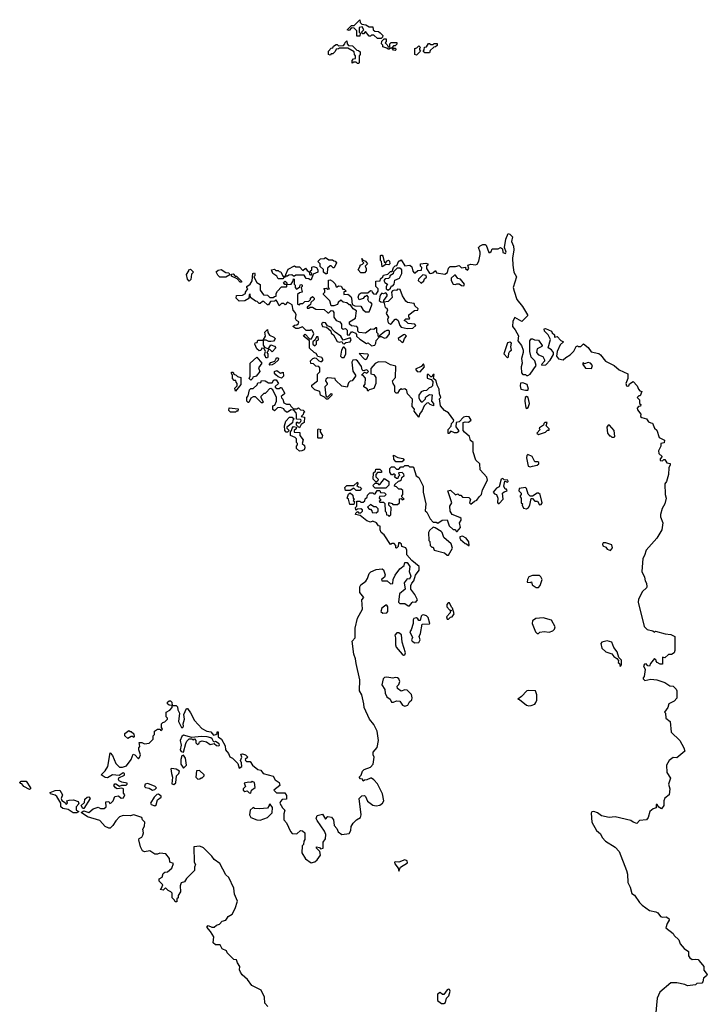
# Model space of a CAD drawing. Extents: x 1980017 to 2252640, y 74400 to 266395.
# Tile 43 of 256: x 2087172 to 2092982, y 140934 to 149260. Entities that reach past the tile are written whole.
import ezdxf

# ---------------------------------------------------------------- set-up
doc = ezdxf.new("R2010")
doc.units = 0

msp = doc.modelspace()

# ---------------------------------------------------------------- linework, layer by layer
at = {"layer": '0CON20XD'}
for points in [[(2090225, 149100), (2090195, 149100), (2090165, 149130), (2090145, 149130), (2090135, 149120), (2090125, 149120), (2090095, 149160), (2090078.3, 149141.7), (2090071.7, 149141.7), (2090060, 149155), (2090080, 149175), (2090065, 149200), (2090040, 149195), (2090040, 149155), (2090050, 149145), (2090045, 149120), (2090021.7, 149121.7), (2090020, 149165), (2089998.3, 149188.3), (2089975, 149190), (2089955, 149170), (2089940, 149175), (2089975, 149210), (2089998.3, 149211.7), (2090045, 149260), (2090050, 149235), (2090061.7, 149221.7), (2090097.5, 149217.5), (2090125, 149200), (2090155, 149200), (2090160, 149175), (2090171.7, 149161.7), (2090205, 149160), (2090218.3, 149148.3), (2090240, 149125), (2090238.3, 149111.7), (2090225, 149100)], [(2090035, 148890), (2090025, 148890), (2090015, 148900), (2089995, 148900), (2089981.7, 148891.7), (2089980, 148915), (2089991.7, 148928.3), (2090008.3, 148931.7), (2090010, 148955), (2090000, 148965), (2089998.3, 148988.3), (2089945, 149020), (2089875, 149020), (2089867, 149013), (2089845, 149010), (2089838.3, 148991.7), (2089818.3, 148971.7), (2089805, 148970), (2089795, 148960), (2089780, 148965), (2089780, 148995), (2089805, 149020), (2089818.3, 149021.7), (2089822.5, 149035), (2089845, 149050), (2089855, 149050), (2089865, 149040), (2089908.3, 149041.7), (2089920, 149055), (2089921.7, 149068.3), (2089935, 149080), (2089940, 149055), (2089951.7, 149041.7), (2089985, 149040), (2090021.7, 149001.7), (2090035, 149000), (2090048.3, 148988.3), (2090050, 148965), (2090040, 148955), (2090040, 148895), (2090035, 148890)], [(2090345, 149000), (2090331.7, 149001.7), (2090320, 149020), (2090305, 149020), (2090295, 149010), (2090285, 149010), (2090275, 149020), (2090241.7, 149031.7), (2090240, 149045), (2090230, 149055), (2090231.7, 149078.3), (2090251.7, 149098.3), (2090268.3, 149098.3), (2090270, 149075), (2090260, 149065), (2090278.3, 149048.3), (2090285, 149030), (2090298.3, 149031.7), (2090300, 149055), (2090311.7, 149068.3), (2090358.3, 149068.3), (2090358.3, 149051.7), (2090345, 149040), (2090331.7, 149038.3), (2090320, 149025), (2090320, 149020), (2090348.3, 149018.3), (2090350, 149005), (2090345, 149000)], [(2090525, 148960), (2090510, 148965), (2090510, 149015), (2090528.3, 149021.7), (2090545, 149040), (2090560, 149025), (2090550, 149015), (2090550, 149005), (2090560, 148995), (2090525, 148960)], [(2090635, 148980), (2090595, 148980), (2090581.7, 148991.7), (2090590, 149005), (2090591.7, 149028.3), (2090608.3, 149031.7), (2090625, 149060), (2090635, 149060), (2090645, 149050), (2090665, 149050), (2090675, 149060), (2090698.3, 149058.3), (2090698.3, 149041.7), (2090685, 149030), (2090671.7, 149028.3), (2090641.7, 148998.3), (2090635, 148980)], [(2090346.7, 146233.3), (2090349.3, 146329.3), (2090305, 146342.5), (2090265, 146363.3), (2090205, 146367.5), (2090177, 146353), (2090138.3, 146311.7), (2090140, 146265), (2090165, 146260), (2090180, 146235), (2090182.5, 146185), (2090165, 146142.5), (2090125, 146130), (2090115, 146120), (2090108.3, 146138.3), (2090080, 146155), (2090080, 146165), (2090091.7, 146178.3), (2090095, 146230), (2090075, 146250), (2090060, 146255), (2090085, 146280), (2090105, 146270), (2090120, 146285), (2090105, 146300), (2090075, 146290), (2090065, 146300), (2090058.8, 146328.8), (2090026.4, 146376.4), (2090013, 146383), (2089988.3, 146381.7), (2089977.5, 146365), (2089986.7, 146286.7), (2090010, 146255), (2090010, 146245), (2089980, 146205), (2089965, 146202.5), (2089951.7, 146188.3), (2089938.3, 146151.7), (2089895, 146160), (2089841.7, 146211.7), (2089837, 146227), (2089775, 146232.5), (2089759.3, 146220.7), (2089756.7, 146205), (2089770, 146185), (2089770, 146175), (2089750, 146155), (2089758.3, 146078.3), (2089765, 146070), (2089775, 146070), (2089805, 146100), (2089810, 146095), (2089810, 146085), (2089775, 146050), (2089765, 146050), (2089748.3, 146068.3), (2089713.8, 146083.8), (2089706.7, 146116.7), (2089665, 146130), (2089640, 146155), (2089641.7, 146168.3), (2089687.5, 146205), (2089688.3, 146261.7), (2089707, 146283), (2089707.5, 146315), (2089698.3, 146328.3), (2089675, 146330), (2089655, 146350), (2089631.7, 146351.7), (2089630, 146375), (2089650, 146395), (2089665, 146400), (2089678.3, 146398.3), (2089700, 146375), (2089715, 146370), (2089725, 146370), (2089737.5, 146385), (2089725, 146402.5), (2089691.7, 146411.7), (2089676.7, 146436.7), (2089660, 146445), (2089621.7, 146481.7), (2089620, 146545), (2089570, 146585), (2089585, 146600), (2089621.7, 146561.7), (2089638.3, 146561.7), (2089657.5, 146605), (2089645, 146630), (2089635, 146640), (2089625, 146632.5), (2089593, 146633), (2089561.7, 146661.7), (2089525, 146650), (2089505, 146650), (2089480, 146665), (2089493, 146677), (2089515, 146680), (2089528.3, 146691.7), (2089530, 146705), (2089510, 146715), (2089503, 146733), (2089507.5, 146765), (2089500, 146785), (2089482.5, 146805), (2089475, 146847.5), (2089435, 146870), (2089415, 146850), (2089405, 146860), (2089385, 146860), (2089365, 146840), (2089348.3, 146878.3), (2089335, 146890), (2089325, 146880), (2089291.7, 146878.3), (2089275, 146850), (2089265, 146850), (2089235, 146877.5), (2089223, 146877), (2089205, 146860), (2089195, 146860), (2089178.3, 146878.3), (2089165, 146880), (2089121.7, 146911.7), (2089120, 146940), (2089110, 146935), (2089108.3, 146901.7), (2089075, 146882.5), (2089025, 146880), (2089000, 146905), (2089003.3, 146926.7), (2089055, 146930), (2089080, 146945), (2089080, 146955), (2089100, 146985), (2089090, 146995), (2089090, 147005), (2089120, 147025), (2089137, 147053), (2089142.5, 147115), (2089155, 147120), (2089160, 147115), (2089157.5, 147095), (2089150, 147085), (2089177, 147037), (2089205, 147020), (2089202.5, 146972.5), (2089233, 146933), (2089265, 146930), (2089285, 146910), (2089315, 146910), (2089325, 146920), (2089338.3, 146921.7), (2089340, 146945), (2089350, 146965), (2089385, 147000), (2089425, 147000), (2089430, 147005), (2089430, 147020), (2089411.7, 147021.7), (2089401.7, 147038.3), (2089415, 147050), (2089430, 147035), (2089430, 147020), (2089467, 147023), (2089480, 147045), (2089485, 147070), (2089490, 147065), (2089490, 147025), (2089500, 147015), (2089500, 146995), (2089511.7, 146981.7), (2089538.3, 147001.7), (2089541.7, 147018.3), (2089555, 147020), (2089560, 147015), (2089560, 147005), (2089550, 146995), (2089560, 146955), (2089535, 146950), (2089520, 146935), (2089520, 146855), (2089535, 146850), (2089545, 146860), (2089565, 146860), (2089581.7, 146878.3), (2089615, 146880), (2089630, 146895), (2089630, 146905), (2089645, 146920), (2089660, 146905), (2089660, 146895), (2089631.7, 146868.3), (2089628.3, 146851.7), (2089601.7, 146828.3), (2089601.7, 146821.7), (2089615, 146820), (2089625, 146830), (2089645, 146830), (2089675, 146812.5), (2089745, 146810), (2089775, 146780), (2089785, 146780), (2089805, 146800), (2089818.3, 146798.3), (2089827.5, 146785), (2089827.5, 146745), (2089847, 146717), (2089877.5, 146705), (2089890, 146685), (2089890, 146655), (2089905, 146642.5), (2089925, 146650), (2089940, 146635), (2089940, 146595), (2089957, 146593), (2089975, 146620), (2089985, 146620), (2090008.3, 146608.3), (2090017.5, 146597.5), (2090017.5, 146585), (2090045, 146557.5), (2090103, 146523), (2090117, 146527), (2090145, 146502.5), (2090173, 146507), (2090182.5, 146525), (2090183, 146547), (2090210, 146575), (2090200, 146585), (2090200, 146605), (2090190, 146615), (2090190, 146655), (2090180, 146655), (2090165, 146640), (2090138.3, 146641.7), (2090095, 146610), (2090040, 146615), (2090030, 146625), (2090030, 146655), (2090020, 146665), (2089975, 146670), (2089960, 146685), (2089960, 146705), (2090010, 146735), (2090018.3, 146798.3), (2089990, 146815), (2089967.5, 146847.5), (2089955, 146850), (2089937, 146867), (2089905, 146870), (2089885, 146887.5), (2089861.7, 146868.3), (2089858.3, 146851.7), (2089825, 146840), (2089805, 146840), (2089793.6, 146883.6), (2089740, 146935), (2089740, 146945), (2089750, 146955), (2089750, 146975), (2089741.7, 146988.3), (2089765, 146990), (2089775, 146980), (2089790, 146985), (2089780, 146995), (2089782.5, 147057.5), (2089795, 147060), (2089815, 147050), (2089837.5, 147027.5), (2089845, 147000), (2089855, 147000), (2089865, 147010), (2089887, 147007), (2089901.7, 146981.7), (2089915, 146980), (2089928.3, 146968.3), (2089928.3, 146961.7), (2089911.7, 146958.3), (2089910, 146935), (2089945, 146940), (2089969.3, 146919.3), (2089976.4, 146906.4), (2089981.7, 146851.7), (2090005, 146840), (2090055, 146837.5), (2090070.7, 146810.7), (2090095, 146790), (2090125, 146790), (2090150, 146855), (2090138.3, 146868.3), (2090125, 146870), (2090121.7, 146878.3), (2090112.5, 146895), (2090120, 146915), (2090105, 146930), (2090095, 146920), (2090085, 146920), (2090075, 146902.5), (2090041.7, 146891.7), (2090032.5, 146915), (2090040.7, 146939.3), (2090058.3, 146951.7), (2090115, 146950), (2090135, 146970), (2090148.3, 146968.3), (2090150, 146955), (2090161.7, 146941.7), (2090185, 146940), (2090200, 146965), (2090200, 146985), (2090180, 147005), (2090181.7, 147048.3), (2090218.3, 147051.7), (2090221.7, 147068.3), (2090240, 147085), (2090245, 147100), (2090281.7, 147108.3), (2090305, 147130), (2090318.3, 147131.7), (2090330, 147165), (2090345, 147180), (2090358.3, 147181.7), (2090375, 147220), (2090385, 147220), (2090395, 147230), (2090425, 147177.5), (2090470, 147185), (2090485, 147170), (2090493, 147133), (2090505, 147120), (2090515, 147120), (2090535, 147140), (2090568.3, 147141.7), (2090570, 147165), (2090560, 147175), (2090560, 147195), (2090605, 147200), (2090620, 147195), (2090620, 147185), (2090610, 147175), (2090610, 147155), (2090635, 147117.5), (2090645, 147112.5), (2090661.7, 147118.3), (2090685, 147140), (2090695, 147120), (2090765, 147107.5), (2090786.7, 147123.3), (2090795, 147160), (2090808.3, 147171.7), (2090855, 147173.3), (2090885, 147182.5), (2090905, 147162.5), (2090938.3, 147168.3), (2090940, 147155), (2090955, 147142.5), (2090967.5, 147155), (2090960, 147185), (2090985, 147192.5), (2091025, 147187.5), (2091036.7, 147193.3), (2091051.7, 147218.3), (2091062.5, 147275), (2091062.5, 147295), (2091050, 147335), (2091061.7, 147348.3), (2091085, 147360), (2091105, 147360), (2091113, 147353), (2091135, 147290), (2091145, 147290), (2091155, 147300), (2091165, 147322.5), (2091215, 147323.3), (2091235, 147332.5), (2091251.7, 147321.7), (2091255, 147292.5), (2091277, 147283), (2091282.5, 147295), (2091270, 147335), (2091280, 147405), (2091298.3, 147451.7), (2091315, 147447.5), (2091336.2, 147425), (2091326.7, 147385), (2091345.8, 147344.2), (2091348.6, 147315), (2091335.8, 147244.2), (2091338.8, 147185), (2091348.8, 147125), (2091368.8, 147085), (2091343.3, 146995), (2091349.2, 146965), (2091373.3, 146895), (2091420, 146835), (2091462.5, 146765), (2091462.5, 146755), (2091415, 146707.5), (2091355, 146742.5), (2091339.3, 146710.7), (2091337.5, 146665), (2091358.8, 146638.8), (2091386.7, 146586.7), (2091380, 146545), (2091411.2, 146505), (2091426, 146465), (2091426.2, 146445), (2091412, 146395), (2091418, 146355), (2091410, 146325), (2091411.2, 146275), (2091425, 146260), (2091445, 146260), (2091455, 146250), (2091465, 146250), (2091485, 146262.5), (2091537.5, 146335), (2091524.1, 146374.1), (2091495, 146407.5), (2091484, 146455), (2091482.5, 146545), (2091495, 146560), (2091505, 146562.5), (2091523.6, 146553.6), (2091555, 146550), (2091586.1, 146506.1), (2091583, 146497), (2091543.6, 146476.4), (2091540, 146445), (2091555, 146426.7), (2091593, 146413), (2091607.5, 146385), (2091607.5, 146372.5), (2091580, 146345), (2091585, 146340), (2091618.3, 146341.7)], [(2089765, 147110), (2089755, 147110), (2089740, 147125), (2089738.3, 147148.3), (2089711.7, 147171.7), (2089710, 147195), (2089692.5, 147215), (2089713, 147237), (2089745, 147240), (2089755, 147250), (2089785, 147230), (2089815, 147230), (2089825, 147220), (2089838.3, 147218.3), (2089850, 147205), (2089828.3, 147161.7), (2089821.7, 147161.7), (2089805, 147180), (2089795, 147180), (2089771.7, 147158.3), (2089770, 147115), (2089765, 147110)], [(2090085, 147120), (2090055, 147120), (2090032.5, 147145), (2090050, 147175), (2090050, 147185), (2090068.3, 147191.7), (2090080, 147205), (2090070, 147215), (2090070, 147230), (2090060, 147235), (2090065, 147240), (2090070, 147230), (2090095, 147217.5), (2090110, 147195), (2090090, 147175), (2090100, 147155), (2090100, 147135), (2090085, 147120)], [(2090235, 147170), (2090230, 147215), (2090220, 147225), (2090220, 147265), (2090225, 147270), (2090235, 147270), (2090241.7, 147261.7), (2090251.7, 147211.7), (2090265, 147200), (2090271.7, 147218.3), (2090287, 147227), (2090297, 147217), (2090300, 147195), (2090291.7, 147188.3), (2090265, 147190), (2090235, 147170)], [(2088605, 147050), (2088590, 147065), (2088582.5, 147105), (2088600, 147135), (2088600, 147145), (2088615, 147150), (2088640, 147125), (2088622.5, 147107.5), (2088617, 147063), (2088605, 147050)], [(2088861.7, 147081.7), (2088845, 147100), (2088833, 147127), (2088848.3, 147141.7), (2088875, 147147.5), (2088913, 147123), (2088938.3, 147118.3), (2088948.3, 147101.7), (2088915, 147082.5), (2088861.7, 147081.7)], [(2089635, 147060), (2089625, 147060), (2089615, 147070), (2089591.7, 147071.7), (2089575, 147100), (2089505, 147100), (2089495, 147090), (2089485, 147090), (2089471.7, 147101.7), (2089445, 147100), (2089435, 147090), (2089420, 147090), (2089418.3, 147081.7), (2089405, 147080), (2089395, 147070), (2089355, 147070), (2089345, 147090), (2089310, 147115), (2089300, 147145), (2089325, 147150), (2089335, 147140), (2089355, 147140), (2089365, 147130), (2089378.3, 147128.3), (2089395, 147090), (2089420, 147090), (2089420, 147105), (2089440.7, 147149.3), (2089495, 147177.5), (2089505, 147170), (2089535, 147170), (2089565, 147140), (2089588.3, 147158.3), (2089600, 147140), (2089618.3, 147128.3), (2089620, 147105), (2089635, 147100), (2089640, 147115), (2089630, 147125), (2089630, 147135), (2089640, 147145), (2089641.7, 147168.3), (2089655, 147172.5), (2089680, 147165), (2089690, 147145), (2089690, 147125), (2089651.7, 147108.3), (2089635, 147060)], [(2090285, 146972.5), (2090305, 146990), (2090315, 147010), (2090325, 147010), (2090337, 147023), (2090341.7, 147058.3), (2090380, 147075), (2090400, 147115), (2090400, 147145), (2090385, 147160), (2090361.7, 147158.3), (2090331.7, 147128.3), (2090328.3, 147111.7), (2090300, 147095), (2090298.3, 147081.7), (2090287.5, 147072.5), (2090261.2, 147068.8), (2090250, 147055), (2090257, 147037), (2090280, 147025), (2090267.5, 147005), (2090267.5, 146985), (2090285, 146972.5)], [(2089045, 147040), (2089035, 147040), (2089008.3, 147068.3), (2088961.7, 147091.7), (2088961.7, 147108.3), (2088975, 147110), (2088991.7, 147091.7), (2089005, 147090), (2089045, 147050), (2089045, 147040)], [(2090565, 147032.5), (2090588.3, 147051.7), (2090591.7, 147068.3), (2090608.3, 147081.7), (2090606.7, 147096.7), (2090578.3, 147101.7), (2090543, 147067), (2090540, 147055), (2090565, 147032.5)], [(2090925, 147010), (2090930, 147025), (2090896.4, 147066.4), (2090875, 147072.5), (2090855, 147100), (2090845, 147100), (2090817.5, 147075), (2090817.5, 147055), (2090835, 147022.5), (2090855, 147020), (2090865, 147027.5), (2090885, 147027.5), (2090905, 147012.5), (2090925, 147010)], [(2090445, 146650), (2090495, 146652.5), (2090520, 146675), (2090510, 146685), (2090455, 146690), (2090438.3, 146708.3), (2090420, 146715), (2090435, 146730), (2090465, 146730), (2090470, 146735), (2090460, 146745), (2090460, 146765), (2090508.3, 146801.7), (2090537.5, 146802.5), (2090540, 146815), (2090511.7, 146841.7), (2090505, 146860), (2090448.3, 146868.3), (2090435, 146880), (2090407.5, 146925), (2090388.3, 146978.3), (2090365, 146980), (2090355, 146970), (2090335, 146972.5), (2090323, 146967), (2090312.5, 146955), (2090318.3, 146911.7), (2090285, 146877.5), (2090250, 146870), (2090260, 146825), (2090275, 146820), (2090280, 146805), (2090270, 146775), (2090287.5, 146745), (2090280, 146725), (2090286.2, 146696.2), (2090305, 146686.7), (2090315, 146690), (2090343.6, 146726.4), (2090355, 146727.5), (2090370, 146715), (2090383.3, 146675), (2090395, 146660), (2090445, 146650)], [(2090250, 146870), (2090250, 146885), (2090277.5, 146925), (2090277, 146937), (2090265, 146950), (2090245, 146942.5), (2090233, 146947), (2090218.3, 146931.7), (2090210, 146885), (2090223, 146873), (2090245, 146870), (2090250, 146870)], [(2089265, 146400), (2089251.7, 146401.7), (2089250, 146415), (2089240, 146425), (2089250, 146455), (2089238.3, 146478.3), (2089218.3, 146481.7), (2089208.3, 146461.7), (2089195, 146460), (2089175, 146477.5), (2089160, 146515), (2089161.7, 146528.3), (2089178.3, 146531.7), (2089185, 146550), (2089230, 146550), (2089247.5, 146585), (2089243, 146617), (2089265, 146640), (2089270, 146615), (2089283.3, 146593.3), (2089320, 146575), (2089330, 146565), (2089327.5, 146555), (2089317, 146543), (2089295, 146537.5), (2089278.3, 146538.3), (2089255, 146550), (2089230, 146550), (2089228.3, 146508.3), (2089241.7, 146491.7), (2089265, 146480), (2089278.3, 146481.7), (2089295, 146510), (2089325, 146500), (2089337.5, 146485), (2089305, 146452.5), (2089285, 146470), (2089271.7, 146468.3), (2089270, 146455), (2089260, 146445), (2089270, 146435), (2089270, 146405), (2089265, 146400)], [(2089915, 146520), (2089928.3, 146531.7), (2089963, 146537), (2089972.5, 146555), (2089965, 146570), (2089905, 146550), (2089885, 146582.5), (2089837, 146617), (2089811.7, 146641.7), (2089806.7, 146656.7), (2089771.7, 146671.7), (2089755, 146697.5), (2089735, 146700), (2089721.7, 146688.3), (2089730, 146665), (2089765, 146660), (2089800, 146630), (2089805, 146610), (2089822.5, 146595), (2089855, 146537.5), (2089875, 146532.5), (2089895, 146540), (2089901.7, 146521.7), (2089915, 146520)], [(2090255, 146566.7), (2090275, 146572.5), (2090296.4, 146603.6), (2090297.5, 146627.5), (2090291.7, 146631.7), (2090275, 146632.5), (2090256.4, 146623.6), (2090210, 146585), (2090210, 146580), (2090225, 146580), (2090255, 146566.7)], [(2091618.3, 146341.7), (2091655, 146380), (2091681.7, 146428.3), (2091682.5, 146445), (2091665, 146467.5), (2091637.5, 146485), (2091656.4, 146556.4), (2091637.5, 146595), (2091607.5, 146625), (2091603.3, 146646.7), (2091615, 146650), (2091665, 146626.7), (2091671.7, 146611.7), (2091690, 146595), (2091690, 146575), (2091715, 146580), (2091745, 146547.5), (2091767.5, 146535), (2091740, 146510), (2091712.5, 146455), (2091707.5, 146415), (2091725, 146393.3), (2091765, 146382.5), (2091786.4, 146403.6), (2091822.5, 146425), (2091855, 146457.5), (2091873.6, 146496.4), (2091885, 146502.5), (2091895, 146496.7), (2091915, 146497.5), (2091935, 146520), (2091975, 146486.7), (2092000.5, 146450.5), (2092065, 146438), (2092081.2, 146425), (2092121.1, 146371.1), (2092195, 146336), (2092238.8, 146298.8), (2092310, 146265), (2092310, 146225), (2092293.3, 146185), (2092300, 146165), (2092305, 146160), (2092320, 146165), (2092325, 146180), (2092355, 146200), (2092390, 146165), (2092400, 146135), (2092411.7, 146121.7), (2092430, 146115), (2092415, 146080), (2092405, 146080), (2092390, 146065), (2092410, 146045), (2092410, 146015), (2092420, 146005), (2092418.3, 145991.7), (2092401.7, 145988.3), (2092390, 145975), (2092391.7, 145961.7), (2092420, 145925), (2092417.5, 145905), (2092430, 145895), (2092470, 145885), (2092485, 145860), (2092505, 145850), (2092518.3, 145848.3), (2092537.5, 145805), (2092555, 145790), (2092577, 145727), (2092620, 145705), (2092618.3, 145681.7), (2092590, 145675), (2092590, 145655), (2092570, 145615), (2092571.7, 145591.7), (2092600, 145565), (2092583, 145547), (2092583, 145533), (2092605, 145530), (2092615, 145540), (2092625, 145540), (2092641.7, 145511.7), (2092668.3, 145508.3), (2092670, 145495), (2092658.3, 145471.7), (2092653.3, 145415), (2092636.7, 145355), (2092622.5, 145335), (2092626.7, 145245), (2092634, 145215), (2092623.8, 145166.2), (2092602.3, 145127.7), (2092588, 145075), (2092588, 145055), (2092606.7, 145005), (2092597.5, 144945), (2092556.7, 144875), (2092466.2, 144775), (2092451.7, 144728.3), (2092436.7, 144705), (2092430, 144595), (2092452.5, 144545), (2092457.5, 144515), (2092470, 144495), (2092472.5, 144465), (2092470, 144455), (2092436, 144425), (2092401.3, 144358.7), (2092396.9, 144335), (2092448.3, 144128.3), (2092473.9, 144103.9), (2092521.7, 144091.7), (2092535, 144080), (2092545, 144090), (2092626.7, 144066.7), (2092675, 144060), (2092707.5, 144045), (2092708.8, 143925), (2092702.5, 143905), (2092679.3, 143890.7), (2092655, 143892.5), (2092625, 143862.5), (2092605, 143870), (2092605, 143810), (2092585, 143810), (2092560, 143825), (2092550, 143835), (2092550, 143845), (2092535, 143857.5), (2092503.9, 143816.1), (2092495, 143792.5), (2092480, 143795), (2092465, 143812.5), (2092450.7, 143809.3), (2092442.5, 143795), (2092456.7, 143765), (2092450, 143705), (2092440, 143695), (2092440, 143685), (2092455, 143672.5), (2092505, 143683.8), (2092555, 143678.8), (2092625, 143656.7), (2092665, 143626.7), (2092695, 143623.3), (2092718.6, 143598.6), (2092723.8, 143585), (2092725, 143522.5), (2092702.3, 143497.7), (2092657.5, 143475), (2092650, 143445), (2092620, 143405), (2092630, 143395), (2092632.5, 143355), (2092667.5, 143325), (2092678, 143235), (2092750.8, 143165), (2092785, 143102.5), (2092793.3, 143075), (2092725, 143017.5), (2092695, 143020), (2092660, 142995), (2092637.5, 142955), (2092640, 142895), (2092672.5, 142845), (2092656, 142795), (2092667.1, 142755), (2092661.2, 142705), (2092625, 142676.7), (2092615.7, 142655), (2092614, 142615), (2092595, 142587.5), (2092571.7, 142601.7), (2092557.5, 142625), (2092550, 142625), (2092550, 142595), (2092523.9, 142586.1), (2092496.7, 142565), (2092483.3, 142515), (2092470, 142495), (2092410.6, 142489.4), (2092387.5, 142462.5), (2092355, 142473.8), (2092335, 142489.2), (2092205, 142519.1), (2092154.5, 142514.5), (2092087.7, 142527.7), (2092054.2, 142554.2), (2092025, 142563.8), (2092007.5, 142562.5), (2092000.8, 142549.2), (2092006.7, 142475), (2092046.7, 142405), (2092080, 142375), (2092093.7, 142343.7), (2092123.1, 142313.1), (2092205, 142264.3), (2092236.5, 142226.5), (2092299.5, 142065), (2092306.9, 142035), (2092310.6, 141965), (2092330, 141925), (2092345, 141870), (2092368, 141858), (2092410, 141795), (2092433.1, 141773.1), (2092495, 141726.7), (2092547, 141717), (2092565, 141707.5), (2092586.4, 141676.4), (2092605, 141670), (2092635, 141672.5), (2092658.8, 141658.8), (2092660, 141645), (2092642.3, 141617.7), (2092631.7, 141581.7), (2092693, 141533), (2092702.5, 141515), (2092740.7, 141480.7), (2092753.3, 141445), (2092787.5, 141405), (2092825, 141380), (2092822.5, 141345), (2092835, 141327.5), (2092855, 141312.5), (2092885, 141316.7), (2092905, 141312.5), (2092915, 141302.5), (2092952.5, 141255), (2092953.8, 141223.8), (2092982.5, 141185), (2092976.4, 141173.6), (2092950, 141155), (2092946, 141125), (2092935, 141112.5), (2092895, 141110), (2092881.7, 141098.3), (2092815, 141090), (2092791.7, 141101.7), (2092725, 141116.2), (2092673.9, 141116.1), (2092582.6, 141037.4), (2092559.5, 140985), (2092545.6, 140835.6)], [(2089665, 146502.5), (2089680, 146515), (2089680, 146545), (2089697, 146553), (2089695, 146577.5), (2089681.2, 146578.8), (2089668.3, 146551.7), (2089650, 146535), (2089650, 146515), (2089665, 146502.5)], [(2090405, 146530), (2090415, 146540), (2090422.5, 146565), (2090440, 146585), (2090427, 146597), (2090413.9, 146596.1), (2090370, 146565), (2090371.7, 146551.7), (2090385, 146550), (2090405, 146530)], [(2089915, 146402.5), (2089927.5, 146435), (2089927, 146473), (2089915, 146490), (2089905, 146490), (2089890, 146465), (2089883.3, 146415), (2089895, 146402.5), (2089915, 146402.5)], [(2091295, 146400), (2091301.7, 146408.3), (2091305, 146440), (2091313.6, 146456.4), (2091327.5, 146465), (2091322.5, 146495), (2091327.5, 146525), (2091315, 146532.5), (2091293, 146527), (2091262, 146435), (2091295, 146400)], [(2089125, 146212.5), (2089110, 146225), (2089120, 146245), (2089120, 146355), (2089175, 146407.5), (2089217.5, 146355), (2089190, 146315), (2089200, 146285), (2089170, 146245), (2089141.7, 146238.3), (2089140, 146225), (2089125, 146212.5)], [(2089285, 146340), (2089280, 146345), (2089295, 146360), (2089328.3, 146371.7), (2089335, 146390), (2089345, 146400), (2089355, 146400), (2089360, 146395), (2089355, 146380), (2089325, 146352.5), (2089305, 146342.5), (2089285, 146340)], [(2090095, 146387.5), (2090105, 146392.5), (2090120, 146425), (2090113, 146433), (2090041.7, 146438.3), (2090081.7, 146391.7), (2090095, 146387.5)], [(2089385, 146230), (2089355, 146240), (2089335, 146257.5), (2089325, 146270), (2089323.6, 146286.4), (2089345, 146292.5), (2089375, 146270), (2089398.3, 146278.3), (2089400, 146245), (2089385, 146230)], [(2090555, 146282.5), (2090592.5, 146325), (2090585, 146350), (2090565, 146327.5), (2090517.5, 146305), (2090530, 146285), (2090555, 146282.5)], [(2092005, 146310), (2092012.5, 146335), (2091995, 146356.7), (2091975, 146360), (2091945, 146350), (2091931.7, 146358.3), (2091930, 146345), (2091953, 146313), (2092005, 146310)], [(2088995, 146120), (2088990, 146145), (2089010, 146165), (2089010, 146185), (2089000, 146195), (2088998.3, 146208.3), (2088985, 146210), (2088970, 146225), (2088970, 146255), (2088960, 146275), (2088965, 146280), (2088975, 146280), (2088981.7, 146261.7), (2089000, 146255), (2089011.7, 146241.7), (2089040, 146235), (2089040, 146175), (2088995, 146120)], [(2089080, 142995), (2089088.3, 142988.3), (2089118.3, 142988.3), (2089140, 142955), (2089185, 142920), (2089210, 142915), (2089230, 142885), (2089313.6, 142863.6), (2089331.2, 142831.2), (2089365, 142810), (2089370, 142785), (2089320, 142745), (2089343, 142723), (2089411.7, 142721.7), (2089425, 142700), (2089425, 142670), (2089390, 142665), (2089375, 142650), (2089370, 142635), (2089392.5, 142595), (2089412.5, 142575), (2089403.3, 142545), (2089403.8, 142495), (2089427.5, 142467.5), (2089458.8, 142395), (2089475, 142378.8), (2089515, 142376.7), (2089545, 142403.3), (2089560.7, 142400.7), (2089580, 142385), (2089581.7, 142328.3), (2089572.5, 142315), (2089570, 142285), (2089560, 142275), (2089556.7, 142215), (2089587.5, 142165), (2089635, 142131.2), (2089665, 142139.2), (2089685.8, 142155), (2089713.8, 142195), (2089707.5, 142227.5), (2089680, 142255), (2089680, 142265), (2089705, 142260), (2089715, 142250), (2089737.5, 142255), (2089737.5, 142305), (2089756.2, 142333.8), (2089759.3, 142369.3), (2089748.3, 142398.3), (2089685, 142487.5), (2089678, 142505), (2089685, 142530), (2089731.7, 142541.7), (2089755, 142500), (2089775, 142522.5), (2089806.2, 142516.2), (2089822.5, 142495), (2089830, 142445), (2089850.7, 142420.7), (2089861.7, 142391.7), (2089895, 142370), (2089955, 142377.5), (2089968.8, 142405), (2089973, 142437), (2089990, 142465), (2090017, 142493), (2090052.5, 142515), (2090056.7, 142535), (2090040, 142675), (2090061.7, 142698.3), (2090085, 142700), (2090095, 142690), (2090110.7, 142650.7), (2090157, 142617), (2090185, 142611.2), (2090215, 142616.7), (2090236.7, 142635), (2090248.8, 142655), (2090238, 142715), (2090195, 142797.5), (2090165, 142833.3), (2090145, 142847.5), (2090135, 142847.5), (2090105, 142832.5), (2090085, 142830), (2090075, 142820), (2090068.3, 142838.3), (2090051.7, 142841.7), (2090040, 142855), (2090058.3, 142871.7), (2090070, 142905), (2090081.7, 142918.3), (2090135, 142940), (2090158.8, 142965), (2090166.2, 143025), (2090157.5, 143045), (2090157.5, 143065), (2090193.9, 143106.1), (2090203.8, 143165), (2090193.8, 143245), (2090165, 143300), (2090128.8, 143345), (2090082.5, 143445), (2090081.2, 143475), (2090061.7, 143551.7), (2090043.6, 143583.6), (2090047.3, 143677.3), (2090014.2, 143815), (2090010, 143855), (2089996.2, 143895), (2089982.5, 144005), (2090006.4, 144033.6), (2090006.7, 144115), (2090025, 144200), (2090068.8, 144275), (2090063.3, 144355), (2090080, 144375), (2090047, 144417), (2090046.7, 144465), (2090055, 144482.5), (2090097.3, 144512.7), (2090111.2, 144535), (2090125, 144577.5), (2090139.3, 144590.7), (2090185, 144610), (2090235, 144616.7), (2090247, 144607), (2090260, 144565), (2090253.6, 144546.4), (2090230, 144525), (2090232.5, 144515), (2090276.4, 144516.4), (2090305, 144490), (2090325, 144492.5), (2090326.7, 144525), (2090346, 144564), (2090383.6, 144616.4), (2090420, 144645), (2090425, 144670), (2090445, 144670), (2090470, 144635), (2090463.8, 144595), (2090476.4, 144553.6), (2090465, 144530), (2090445, 144532.5), (2090420.7, 144499.3), (2090428.8, 144445), (2090382.5, 144405), (2090373.3, 144335), (2090385, 144323.3), (2090425, 144322.5), (2090453.3, 144303.3), (2090465, 144302.5), (2090487, 144333), (2090495, 144337.5), (2090520, 144335), (2090532.5, 144355), (2090509.7, 144399.7), (2090475.9, 144445.9), (2090476, 144475), (2090485.8, 144494.2), (2090503.3, 144515), (2090516.4, 144563.6), (2090547.5, 144605), (2090547.5, 144635), (2090486, 144686), (2090444.2, 144734.2), (2090444.2, 144775), (2090435, 144793.8), (2090400, 144805), (2090397.5, 144825), (2090385, 144837.5), (2090372.5, 144835), (2090370, 144805), (2090355, 144792.5), (2090350, 144795), (2090350, 144815), (2090335, 144830), (2090318.3, 144831.7), (2090305, 144823.3), (2090253, 144903), (2090227.5, 144925), (2090217.5, 144945), (2090217, 144977), (2090205, 144980), (2090186.4, 145006.4), (2090155, 145020), (2090135, 145012.5), (2090105, 145022.5), (2090048.3, 145068.3), (2090010, 145075), (2090011.7, 145088.3), (2090025, 145100), (2090035, 145090), (2090055, 145090), (2090070, 145105), (2090070, 145115), (2090055, 145122.5), (2090025, 145120), (2090011.7, 145111.7), (2090010, 145135), (2090020, 145145), (2090021.7, 145188.3), (2090045, 145190), (2090055, 145180), (2090075, 145180), (2090088.3, 145191.7), (2090091.7, 145208.3), (2090108.3, 145221.7), (2090111.7, 145238.3), (2090131.7, 145258.3), (2090155, 145260), (2090165, 145250), (2090175, 145250), (2090191.7, 145278.3), (2090215, 145280), (2090221.7, 145261.7), (2090255, 145260), (2090270, 145245), (2090255, 145230), (2090211.7, 145228.3), (2090210, 145215), (2090220, 145205), (2090220, 145195), (2090210, 145185), (2090215, 145180), (2090245, 145180), (2090258.3, 145168.3), (2090260, 145105), (2090270, 145095), (2090271.7, 145071.7), (2090285, 145070), (2090295, 145060), (2090308.3, 145071.7), (2090310, 145135), (2090290, 145155), (2090291.7, 145178.3), (2090318.3, 145168.3), (2090325, 145160), (2090365, 145160), (2090380, 145175), (2090381.7, 145208.3), (2090395, 145210), (2090405, 145200), (2090420, 145205), (2090400, 145225), (2090400, 145235), (2090410, 145245), (2090408.3, 145278.3), (2090395, 145290), (2090375, 145290), (2090355, 145310), (2090340, 145315), (2090341.7, 145328.3), (2090371.7, 145358.3), (2090385, 145360), (2090398.3, 145371.7), (2090401.7, 145388.3), (2090420, 145405), (2090418.3, 145418.3), (2090405, 145430), (2090371.7, 145428.3), (2090380, 145405), (2090370, 145395), (2090368.3, 145381.7), (2090355, 145380), (2090340, 145395), (2090348.3, 145408.3), (2090335, 145420), (2090325, 145410), (2090315, 145410), (2090300, 145435), (2090300, 145465), (2090315, 145480), (2090335, 145480), (2090355, 145460), (2090375, 145460), (2090391.7, 145478.3), (2090415, 145480), (2090425, 145490), (2090455, 145490), (2090465, 145480), (2090495, 145480), (2090500, 145475), (2090521.7, 145401.7), (2090545, 145390), (2090582.5, 145315), (2090582.5, 145265), (2090602.5, 145165), (2090598.3, 145108.3), (2090612.5, 145095), (2090639.3, 145039.3), (2090665, 145012.5), (2090691.7, 145011.7), (2090705, 145003.3), (2090743, 145027), (2090785, 145030), (2090800.7, 144980.7), (2090835, 144950), (2090848.3, 144948.3), (2090861.7, 144931.7), (2090868.3, 144931.7), (2090896.7, 144965), (2090887.5, 145005), (2090901.7, 145028.3), (2090901.7, 145041.7), (2090891.7, 145051.7), (2090827, 145077), (2090810, 145105), (2090807.5, 145145), (2090822.5, 145175), (2090790, 145275), (2090811.7, 145281.7), (2090855, 145242.5), (2090875, 145250), (2090885, 145240), (2090898.3, 145238.3), (2090913, 145223), (2090968.3, 145218.3), (2090980, 145205), (2090973.6, 145173.6), (2090985, 145163.3), (2091015, 145190), (2091035, 145197.5), (2091054, 145226), (2091075.6, 145244.4), (2091083.3, 145285), (2091126.2, 145365), (2091120.7, 145390.7), (2091064.1, 145454.1), (2091060, 145505), (2091027.5, 145535), (2091003, 145607), (2091003.6, 145683.6), (2090981.2, 145701.2), (2090972.5, 145735), (2090931.7, 145771.7), (2090920, 145785), (2090920, 145855), (2090935, 145860), (2090965, 145856.7), (2090986.7, 145873.3), (2090970.5, 145900.5), (2090945, 145906), (2090921.7, 145898.3), (2090885, 145860), (2090860, 145855), (2090858.3, 145818.3), (2090880, 145785), (2090880, 145775), (2090865, 145767.5), (2090845, 145767.5), (2090815, 145780), (2090798.3, 145761.7), (2090791.7, 145761.7), (2090792.5, 145795), (2090818.3, 145821.7), (2090820, 145845), (2090838.3, 145861.7), (2090840, 145875), (2090796.4, 145936.4), (2090762.5, 145955), (2090726.7, 145995), (2090720, 146055), (2090730, 146065), (2090720, 146095), (2090717.5, 146135), (2090698.3, 146168.3), (2090690, 146205), (2090670, 146225), (2090675, 146260), (2090665, 146260), (2090655, 146240), (2090645, 146240), (2090625, 146260), (2090615, 146260), (2090615, 146230), (2090648.3, 146218.3), (2090661.7, 146201.7), (2090660, 146165), (2090648.3, 146151.7), (2090631.7, 146148.3), (2090610, 146125), (2090585, 146122.5), (2090565, 146112.5), (2090543.3, 146085), (2090543.6, 146063.6), (2090553, 146043), (2090565, 146030), (2090575, 146030), (2090600, 146055), (2090600, 146065), (2090610, 146075), (2090635, 146090), (2090658.3, 146088.3), (2090652.5, 146035), (2090667.5, 146015), (2090667.5, 145995), (2090640, 146005), (2090625, 146020), (2090611.7, 146018.3), (2090590, 145995), (2090572.5, 145955), (2090550, 145925), (2090545, 145900), (2090505, 145950), (2090507, 145967), (2090488.3, 145988.3), (2090491.7, 146051.7), (2090450, 146095), (2090442.5, 146125), (2090425, 146137.5), (2090405, 146133.3), (2090395, 146137.5), (2090377.5, 146125), (2090365, 146102.5), (2090353, 146103), (2090343, 146113), (2090341.2, 146161.2), (2090326.7, 146185), (2090322.5, 146207.5), (2090346.7, 146233.3)], [(2089535, 145810), (2089511.7, 145831.7), (2089510, 145855), (2089515, 145860), (2089525, 145850), (2089535, 145850), (2089548.3, 145861.7), (2089550, 145875), (2089545, 145880), (2089511.7, 145881.7), (2089511.7, 145921.7), (2089507, 145937), (2089488.3, 145958.3), (2089465, 145960), (2089435, 145940), (2089425, 145940), (2089410, 145955), (2089405, 145970), (2089375, 145980), (2089351.7, 145978.3), (2089325, 145952.5), (2089310, 145965), (2089310, 145995), (2089328.3, 146001.7), (2089342.5, 146035), (2089342.5, 146065), (2089310, 146130), (2089295, 146140), (2089281.7, 146138.3), (2089258.3, 146111.7), (2089245, 146100), (2089235, 146100), (2089210, 146075), (2089210, 146065), (2089227.5, 146035), (2089230, 146025), (2089225, 146020), (2089215, 146020), (2089165, 146070), (2089145, 146070), (2089125, 146060), (2089108.3, 146021.7), (2089101.7, 146021.7), (2089092.5, 146035), (2089090, 146065), (2089101.7, 146078.3), (2089115, 146130), (2089125, 146140), (2089145, 146140), (2089178.3, 146171.7), (2089185, 146190), (2089208.3, 146191.7), (2089215, 146210), (2089247, 146207), (2089275, 146190), (2089305, 146190), (2089320, 146215), (2089340, 146215), (2089360, 146185), (2089331.7, 146158.3), (2089331.7, 146151.7), (2089345, 146140), (2089365, 146140), (2089375, 146150), (2089385, 146150), (2089410, 146105), (2089410, 146095), (2089382.5, 146075), (2089383, 146063), (2089395, 146050), (2089405, 146020), (2089425, 146010), (2089455, 146010), (2089461.7, 145991.7), (2089485, 145970), (2089515, 145970), (2089527, 145977), (2089545, 145960), (2089568.3, 145958.3), (2089580, 145945), (2089570, 145935), (2089568.3, 145921.7), (2089550, 145905), (2089578.3, 145898.3), (2089577, 145853), (2089551.7, 145838.3), (2089535, 145810)], [(2091445, 146126.7), (2091465, 146127.5), (2091472.5, 146135), (2091460, 146175), (2091425, 146188.8), (2091403.6, 146186.4), (2091400, 146165), (2091407, 146137), (2091445, 146126.7)], [(2091455, 145972.5), (2091468.3, 145981.7), (2091480, 146015), (2091470, 146065), (2091455, 146072.5), (2091442.5, 146065), (2091440, 146035), (2091448.3, 145978.3), (2091455, 145972.5)], [(2088995, 145940), (2088951.7, 145941.7), (2088940, 145955), (2088941.7, 145978.3), (2089018.3, 145968.3), (2089015, 145950), (2089005, 145950), (2088995, 145940)], [(2089435, 145772.5), (2089423, 145773), (2089412.5, 145785), (2089410, 145825), (2089420, 145865), (2089451.7, 145898.3), (2089475, 145900), (2089490, 145885), (2089480, 145875), (2089478.3, 145851.7), (2089430, 145815), (2089430, 145805), (2089450, 145785), (2089435, 145772.5)], [(2089535, 145612.5), (2089510, 145635), (2089510, 145655), (2089520, 145665), (2089520, 145675), (2089510, 145685), (2089510, 145715), (2089498.3, 145728.3), (2089460, 145745), (2089460, 145775), (2089470, 145785), (2089473, 145807), (2089485, 145820), (2089510, 145815), (2089508.3, 145801.7), (2089490, 145785), (2089491.7, 145771.7), (2089538.3, 145768.3), (2089540, 145745), (2089567, 145707), (2089557.5, 145675), (2089578.3, 145658.3), (2089581.7, 145638.3), (2089575, 145622.5), (2089555, 145613.8), (2089535, 145612.5)], [(2089725, 145720), (2089695, 145720), (2089690, 145725), (2089690, 145795), (2089695, 145800), (2089720, 145795), (2089710, 145785), (2089710, 145775), (2089730, 145745), (2089725, 145720)], [(2091555, 145753.3), (2091615, 145773.3), (2091631.7, 145788.3), (2091645, 145790), (2091645, 145800), (2091620, 145825), (2091630, 145855), (2091610, 145855), (2091600, 145845), (2091598.3, 145831.7), (2091565, 145810), (2091563, 145803), (2091570, 145795), (2091542.5, 145765), (2091555, 145753.3)], [(2092195, 145730), (2092200, 145735), (2092196.7, 145785), (2092155, 145830), (2092145, 145830), (2092132.5, 145815), (2092140, 145765), (2092155, 145740), (2092165, 145740), (2092175, 145730), (2092195, 145730)], [(2090405, 145520), (2090351.7, 145521.7), (2090333, 145543), (2090331.7, 145578.3), (2090368.3, 145558.3), (2090408.3, 145548.3), (2090420, 145535), (2090405, 145520)], [(2091485, 145478.8), (2091505, 145483.8), (2091546.1, 145493.9), (2091560, 145505), (2091560, 145515), (2091551.7, 145521.7), (2091525, 145520), (2091502.5, 145565), (2091465, 145582.5), (2091456.4, 145573.6), (2091453.8, 145555), (2091470, 145485), (2091485, 145478.8)], [(2090185, 145350), (2090160, 145375), (2090163, 145427), (2090178.3, 145441.7), (2090181.7, 145458.3), (2090215, 145460), (2090230, 145445), (2090228.3, 145431.7), (2090195, 145430), (2090180, 145415), (2090180, 145395), (2090200, 145375), (2090198.3, 145361.7), (2090185, 145350)], [(2090265, 145300), (2090175, 145300), (2090161.7, 145311.7), (2090160, 145325), (2090175, 145340), (2090195, 145340), (2090205, 145330), (2090215, 145330), (2090255, 145380), (2090290, 145355), (2090290, 145325), (2090265, 145300)], [(2091225, 145170), (2091256.7, 145205), (2091253, 145257), (2091265, 145267.5), (2091290, 145275), (2091285, 145290), (2091275, 145290), (2091262.5, 145315), (2091271.7, 145358.3), (2091295, 145350), (2091300, 145355), (2091297.5, 145365), (2091265, 145370), (2091255, 145380), (2091240, 145375), (2091225, 145310), (2091200.7, 145299.3), (2091172.5, 145265), (2091185, 145250), (2091200, 145245), (2091212.5, 145215), (2091208.3, 145178.3), (2091215, 145170), (2091225, 145170)], [(2090045, 145280), (2090015, 145280), (2089995, 145300), (2089965, 145280), (2089925, 145280), (2089920, 145305), (2089935, 145320), (2089995, 145320), (2090025, 145350), (2090030, 145335), (2090021.7, 145321.7), (2090035, 145310), (2090048.3, 145308.3), (2090060, 145295), (2090045, 145280)], [(2091455, 145123.3), (2091472.5, 145135), (2091482.5, 145155), (2091495, 145210), (2091505, 145210), (2091525, 145190), (2091548.3, 145188.3), (2091565, 145157.5), (2091579.3, 145160.7), (2091586.2, 145175), (2091570, 145245), (2091555.9, 145255.9), (2091545, 145256.2), (2091505, 145230), (2091485, 145230), (2091468.3, 145248.3), (2091455, 145296.7), (2091445, 145303.3), (2091393, 145297), (2091390, 145275), (2091410, 145255), (2091410, 145245), (2091400, 145235), (2091400, 145225), (2091410, 145215), (2091410, 145175), (2091420, 145165), (2091417.5, 145155), (2091430.5, 145130.5), (2091455, 145123.3)], [(2089995, 145160), (2089961.7, 145161.7), (2089950, 145205), (2089940, 145215), (2089951.7, 145248.3), (2089965, 145260), (2089988.3, 145238.3), (2089990, 145215), (2090000, 145205), (2089990, 145195), (2090000, 145185), (2089995, 145160)], [(2090185, 145090), (2090200, 145105), (2090200, 145125), (2090185, 145140), (2090165, 145140), (2090135, 145160), (2090111.7, 145138.3), (2090125, 145120), (2090135, 145120), (2090148.3, 145108.3), (2090151.7, 145091.7), (2090185, 145090)], [(2090795, 144732.5), (2090829.3, 144790.7), (2090817.7, 144827.7), (2090755, 144882.5), (2090742.5, 144922.5), (2090733, 144933), (2090683.6, 144963.6), (2090665, 144967.5), (2090635, 144940), (2090627, 144923), (2090630, 144855), (2090637, 144847), (2090640, 144815), (2090655, 144800), (2090665, 144800), (2090673.9, 144773.9), (2090761.7, 144751.7), (2090785, 144733.3), (2090795, 144732.5)], [(2090965, 144812.5), (2090970, 144815), (2090967.5, 144845), (2090945.9, 144875.9), (2090915, 144892.5), (2090891.7, 144888.3), (2090890, 144875), (2090897.5, 144865), (2090935, 144830), (2090948.3, 144828.3), (2090965, 144812.5)], [(2092165, 144772.5), (2092182.5, 144795), (2092175, 144820), (2092125, 144837.5), (2092103.3, 144835), (2092097.5, 144825), (2092100.7, 144810.7), (2092125, 144800), (2092135, 144782.5), (2092165, 144772.5)], [(2091555, 144460), (2091568.8, 144475), (2091587.5, 144525), (2091575, 144550), (2091565, 144560), (2091505, 144560), (2091475, 144547.5), (2091462.5, 144525), (2091460, 144505), (2091485, 144500), (2091497, 144507), (2091501.7, 144481.7), (2091535, 144460), (2091555, 144460)], [(2090240.7, 144240.7), (2090275, 144243.3), (2090283.3, 144255), (2090282.5, 144295), (2090275, 144310), (2090265, 144310), (2090233.3, 144285), (2090222.5, 144255), (2090240.7, 144240.7)], [(2090795, 144190), (2090811.7, 144208.3), (2090825, 144210), (2090842.5, 144235), (2090830, 144285), (2090821.7, 144291.7), (2090805, 144330), (2090791.7, 144328.3), (2090780, 144315), (2090780, 144295), (2090805, 144270), (2090820, 144265), (2090810, 144255), (2090810, 144245), (2090778.3, 144211.7), (2090785, 144190), (2090795, 144190)], [(2090510, 143990), (2090545, 143994), (2090556.7, 144015), (2090547.5, 144045), (2090559.3, 144070.7), (2090571.7, 144148.3), (2090635, 144150), (2090637.5, 144155), (2090622.5, 144205), (2090608.3, 144218.3), (2090585, 144226.2), (2090574.1, 144225.9), (2090565, 144217.5), (2090555, 144180), (2090545, 144180), (2090537.5, 144195), (2090525, 144201.2), (2090503.6, 144196.4), (2090497.5, 144185), (2090496.7, 144155), (2090478.8, 144101.2), (2090467.5, 144085), (2090490, 144035), (2090482.5, 144015), (2090487.5, 144005), (2090510, 143990)], [(2091555, 144070), (2091568.3, 144081.7), (2091605, 144087.5), (2091645, 144080), (2091678.3, 144091.7), (2091690, 144105), (2091695.9, 144125.9), (2091665, 144182.5), (2091595, 144203.3), (2091533.6, 144196.4), (2091505, 144177.5), (2091503.3, 144155), (2091530, 144085), (2091545, 144070), (2091555, 144070)], [(2090415, 143887.5), (2090425, 143890), (2090432.5, 143905), (2090403.3, 143995), (2090397, 144057), (2090376.7, 144076.7), (2090360, 144075), (2090341.2, 144055), (2090347, 144033), (2090346.7, 143975), (2090353.3, 143955), (2090403.6, 143893.6), (2090415, 143887.5)], [(2092245, 143790), (2092257.5, 143805), (2092257.5, 143845), (2092236.1, 143866.1), (2092220, 143915), (2092192.3, 143952.3), (2092176.7, 143995), (2092135, 144007.5), (2092090, 143995), (2092082.5, 143985), (2092090, 143945), (2092124.3, 143914.3), (2092175, 143897.5), (2092193.8, 143873.8), (2092219.3, 143859.3), (2092231.7, 143841.7), (2092230, 143825), (2092240, 143815), (2092245, 143790)], [(2090425, 143453.8), (2090452.5, 143465), (2090467, 143493), (2090485, 143507.5), (2090488.8, 143525), (2090483.3, 143555), (2090445, 143589.2), (2090425, 143592), (2090395, 143583.3), (2090364, 143604), (2090362.5, 143625), (2090375, 143637.5), (2090384, 143665), (2090376, 143685), (2090365, 143694), (2090345, 143697.5), (2090325, 143692), (2090275, 143701.2), (2090255, 143696.2), (2090244, 143685), (2090231.4, 143635), (2090256.2, 143595), (2090258.8, 143565), (2090273.8, 143535), (2090301.2, 143515), (2090315, 143490), (2090331.7, 143488.3), (2090355, 143500), (2090385, 143496.7), (2090407.5, 143465), (2090425, 143453.8)], [(2091475, 143458), (2091495, 143461.2), (2091525, 143473.3), (2091533.3, 143485), (2091542.5, 143505), (2091541.7, 143551.7), (2091530, 143585), (2091471.7, 143588.3), (2091456.2, 143583.8), (2091413, 143537), (2091380, 143515), (2091395, 143512.5), (2091455, 143463.8), (2091475, 143458)], [(2089267.5, 140915), (2089242.5, 140945), (2089240, 140995), (2089212.5, 141055), (2089133.6, 141093.6), (2089097.5, 141145), (2089052.3, 141182.3), (2089036.7, 141205), (2089030, 141225), (2089032.5, 141255), (2089012.5, 141285), (2089005, 141310), (2088981.7, 141311.7), (2088925, 141370), (2088920, 141385), (2088883.6, 141403.6), (2088865, 141437.5), (2088825, 141437.5), (2088807.5, 141455), (2088812.5, 141505), (2088785, 141550), (2088753, 141587), (2088765, 141600), (2088795, 141586.7), (2088815, 141587.5), (2088835, 141602.5), (2088859.3, 141610.7), (2088881.7, 141638.3), (2088915, 141646.7), (2088925, 141662.5), (2088933.6, 141676.4), (2088967.5, 141695), (2088993.3, 141745), (2089012.5, 141805), (2088986, 141865), (2088980, 141915), (2088937.7, 142007.7), (2088915, 142030), (2088863.9, 142123.9), (2088815, 142157.5), (2088795, 142187.5), (2088725, 142257.5), (2088695, 142270), (2088643.6, 142266.4), (2088647, 142137), (2088657.5, 142115), (2088650, 142095), (2088650, 142065), (2088580.7, 141999.3), (2088565, 141970), (2088535, 141960), (2088526.7, 141935), (2088530, 141885), (2088510, 141855), (2088510, 141835), (2088500, 141825), (2088498.3, 141801.7), (2088485, 141800), (2088480, 141815), (2088460, 141835), (2088460, 141875), (2088450, 141885), (2088427, 141897), (2088405, 141920), (2088385, 141900), (2088360, 141905), (2088370, 141915), (2088380, 141945), (2088350, 141975), (2088350, 141995), (2088375, 142010), (2088385, 142040), (2088398.3, 142051.7), (2088420, 142055), (2088457.5, 142085), (2088470, 142125), (2088440, 142135), (2088437, 142167), (2088407, 142207), (2088355, 142212.5), (2088335, 142202.5), (2088315, 142202.5), (2088271.7, 142231.7), (2088225, 142223.3), (2088210.7, 142230.7), (2088192.5, 142265), (2088177.5, 142325), (2088180, 142335), (2088203, 142347), (2088212.5, 142365), (2088217.5, 142385), (2088212.5, 142415), (2088225, 142440), (2088230, 142475), (2088210, 142495), (2088203, 142513), (2088135, 142536.7), (2088105, 142528.8), (2088045, 142531.2), (2088015, 142520), (2087983.3, 142485), (2087960, 142445), (2087935, 142422.5), (2087925, 142422.5), (2087895, 142437.5), (2087848.3, 142488.3), (2087745, 142520), (2087690, 142555), (2087715, 142570), (2087755, 142556.7), (2087793, 142587), (2087835, 142600), (2087855, 142590), (2087885, 142588.8), (2087901.2, 142605), (2087900, 142645), (2087925, 142650), (2087933, 142633), (2087945, 142637.5), (2087962.5, 142655), (2087975, 142690), (2088007.5, 142697.5), (2088028.3, 142678.3), (2088049.3, 142680.7), (2088060, 142705), (2088048.3, 142718.3), (2088050, 142755), (2088035, 142762.5), (2087995, 142757.5), (2087980, 142765), (2087967.5, 142785), (2087975, 142797.5), (2087985, 142797.5), (2088015, 142777.5), (2088035, 142787.5), (2088071.7, 142788.3), (2088080, 142795), (2088080, 142805), (2088035, 142812.5), (2088013.6, 142823.6), (2088007.5, 142835), (2088010, 142850), (2088058.3, 142871.7), (2088056.4, 142886.4), (2088045, 142892.5), (2088011.7, 142868.3), (2087955, 142873.3), (2087915, 142850), (2087895, 142852.5), (2087860, 142875), (2087893, 142907), (2087917.5, 142945), (2087935, 143060), (2087957, 143037), (2087985, 142970), (2088015, 142940), (2088041.7, 142938.3), (2088075, 142950), (2088112.5, 143005), (2088131.7, 143048.3), (2088145, 143042.5), (2088175, 143010), (2088185, 143020), (2088193.3, 143045), (2088177.5, 143085), (2088178.3, 143101.7), (2088187.5, 143115), (2088181.7, 143148.3), (2088205, 143147.5), (2088225, 143137.5), (2088267, 143143), (2088300, 143175), (2088300, 143205), (2088310, 143215), (2088310, 143245), (2088335, 143260), (2088355, 143260), (2088365, 143250), (2088378.3, 143261.7), (2088370, 143275), (2088370, 143305), (2088381.7, 143318.3), (2088398.3, 143321.7), (2088420, 143345), (2088420, 143355), (2088410, 143365), (2088410, 143405), (2088439.3, 143420.7), (2088460, 143445), (2088460, 143460), (2088435, 143462.5), (2088420, 143475), (2088421.7, 143488.3), (2088435, 143500), (2088445, 143500), (2088458.3, 143488.3), (2088460, 143460), (2088495, 143460), (2088505, 143450), (2088507.5, 143425), (2088522.5, 143395), (2088513.3, 143325), (2088540, 143275), (2088550, 143275), (2088556.7, 143285), (2088552.5, 143305), (2088563.8, 143345), (2088560, 143385), (2088580, 143435), (2088590, 143435), (2088615, 143400), (2088647.5, 143335), (2088710, 143265), (2088753, 143243), (2088788.3, 143238.3), (2088810.7, 143210.7), (2088830, 143215), (2088840, 143225), (2088841.7, 143238.3), (2088848.3, 143238.3), (2088850, 143195), (2088876.4, 143176.4), (2088908.8, 143118.8), (2088910, 143085), (2088937.5, 143055), (2088947, 143027), (2088970, 143015), (2089015, 142970), (2089025, 142930), (2089050, 142945), (2089047, 142977), (2089037.5, 142995), (2089047.5, 143025), (2089041.7, 143048.3), (2089055, 143052.5), (2089080, 143045), (2089100, 143025), (2089077.5, 143005), (2089080, 142995)], [(2088085, 143182.5), (2088060, 143205), (2088060, 143225), (2088095, 143250), (2088105, 143240), (2088115, 143240), (2088135, 143220), (2088140, 143195), (2088135, 143190), (2088125, 143200), (2088115, 143200), (2088085, 143182.5)], [(2088555, 143067.5), (2088575, 143140), (2088585, 143160), (2088605, 143180), (2088625, 143180), (2088635, 143170), (2088648.3, 143178.3), (2088660, 143165), (2088660, 143145), (2088675, 143130), (2088688.3, 143141.7), (2088690, 143155), (2088715, 143162.5), (2088750, 143155), (2088780.7, 143130.7), (2088815, 143140), (2088835, 143123.3), (2088855, 143120), (2088860, 143125), (2088856.4, 143136.4), (2088827, 143157), (2088811.7, 143151.7), (2088798, 143178), (2088786.2, 143186.2), (2088755, 143196.7), (2088705, 143198.8), (2088625, 143190), (2088555, 143208.8), (2088541.2, 143198.8), (2088526.7, 143165), (2088536.7, 143125), (2088526.7, 143085), (2088535, 143072.5), (2088555, 143067.5)], [(2088555, 142930), (2088580, 142955), (2088572.5, 143015), (2088555, 143040), (2088542.5, 143035), (2088532.5, 143005), (2088533.6, 142963.6), (2088555, 142930)], [(2088475, 142792.5), (2088491.7, 142808.3), (2088497.5, 142865), (2088517.5, 142885), (2088522.5, 142905), (2088495, 142922.5), (2088455, 142926.7), (2088450, 142925), (2088453.3, 142885), (2088463.3, 142855), (2088457.5, 142797.5), (2088475, 142792.5)], [(2088678.3, 142838.3), (2088695, 142840), (2088705, 142850), (2088715, 142850), (2088730, 142865), (2088730, 142875), (2088691.7, 142911.7), (2088665, 142907.5), (2088660, 142855), (2088678.3, 142838.3)], [(2087255, 142751.2), (2087207.5, 142775), (2087188.3, 142798.3), (2087175, 142800), (2087171.7, 142808.3), (2087185, 142820), (2087225, 142820), (2087262.5, 142765), (2087262.5, 142755), (2087255, 142751.2)], [(2088295, 142746.2), (2088315, 142750), (2088327.5, 142765), (2088317.5, 142775), (2088255, 142802.5), (2088233, 142797), (2088227.5, 142775), (2088235, 142767.5), (2088265, 142762.5), (2088295, 142746.2)], [(2089125, 142720), (2089130, 142745), (2089161.7, 142768.3), (2089155, 142810), (2089135, 142817.5), (2089125, 142810), (2089105, 142812.5), (2089070, 142805), (2089080, 142775), (2089060, 142755), (2089060, 142745), (2089075, 142732.5), (2089095, 142740), (2089111.7, 142721.7), (2089125, 142720)], [(2087655, 142552.5), (2087623.6, 142553.6), (2087581.7, 142581.7), (2087535, 142590), (2087520, 142605), (2087520, 142635), (2087485, 142690), (2087471.7, 142701.7), (2087433, 142713), (2087430, 142725), (2087471.7, 142741.7), (2087510, 142745), (2087532.5, 142705), (2087522.5, 142675), (2087528.3, 142658.3), (2087558.3, 142638.3), (2087565, 142622.5), (2087576.7, 142635), (2087570, 142655), (2087588.3, 142661.7), (2087625, 142662.5), (2087665, 142650), (2087671.7, 142628.3), (2087650, 142605), (2087650, 142575), (2087670, 142565), (2087655, 142552.5)], [(2088315, 142613.3), (2088325, 142620), (2088336.4, 142663.6), (2088367.5, 142685), (2088367.5, 142695), (2088345, 142711.2), (2088331.7, 142708.3), (2088307.5, 142685), (2088277.5, 142635), (2088282.5, 142622.5), (2088315, 142613.3)], [(2087715, 142590), (2087705, 142590), (2087690, 142615), (2087718.3, 142641.7), (2087721.7, 142668.3), (2087743, 142687), (2087755, 142687.5), (2087767.5, 142675), (2087715, 142590)], [(2089205, 142492.5), (2089265, 142513.3), (2089306.1, 142553.9), (2089307, 142597), (2089287, 142627), (2089280, 142625), (2089280, 142615), (2089265, 142592.5), (2089197, 142587), (2089155, 142590), (2089145, 142597.5), (2089120, 142575), (2089112.5, 142535), (2089124.1, 142514.1), (2089175, 142493.3), (2089205, 142492.5)], [(2090375, 142060), (2090390, 142095), (2090448.3, 142131.7), (2090446.4, 142146.4), (2090425, 142156.2), (2090375, 142136.7), (2090345, 142140), (2090340, 142135), (2090341.7, 142121.7), (2090370, 142085), (2090375, 142060)], [(2090755, 140942), (2090769.5, 140950.5), (2090777.5, 140985), (2090797.5, 141005), (2090810, 141045), (2090805, 141060), (2090795, 141063.3), (2090785, 141056.2), (2090755, 141017.5), (2090745, 141017.5), (2090725, 141033.3), (2090701.4, 141018.6), (2090703.3, 140965), (2090735, 140942), (2090755, 140942)]]:
    msp.add_lwpolyline(points, dxfattribs=at)

doc.saveas('drawing.dxf')
